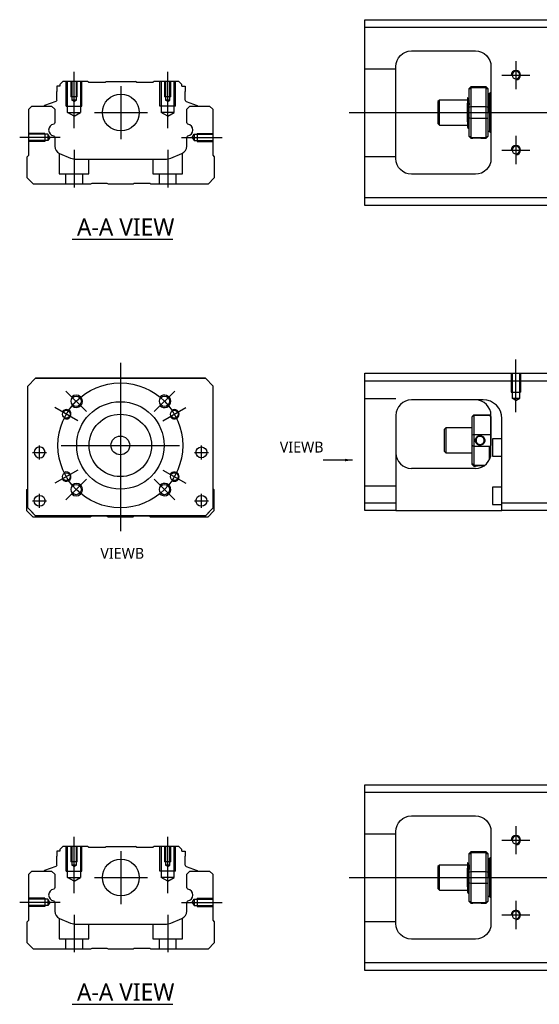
# Model space of a CAD drawing. Header units: millimetres. Extents: x -212 to 3135, y -1694 to 860.
# Tile 26 of 33: x 835 to 1001, y -819 to -504. Entities that reach past the tile are written whole.
import ezdxf
from ezdxf.lldxf.tags import DXFTag

# ---------------------------------------------------------------- set-up
doc = ezdxf.new("R2010")
doc.units = ezdxf.units.MM
doc.layers.get('0').update_dxf_attribs({"linetype": 'CONTINUOUS'})
doc.layers.add('2', color=7, linetype='CONTINUOUS')
doc.styles.add('CHN', font='Microsoft JhengHei.ttf')
doc.styles.add('DIM-7', font='SIMPLEX.shx', dxfattribs={"width": 0.7, "bigfont": 'chineset.shx'})
tags = doc.linetypes.add('DASHED', pattern=[25.72, 12.86, -12.86]).pattern_tags.tags
tags[6:7] = [DXFTag(74, 4), DXFTag(75, 0), DXFTag(340, '0'), DXFTag(46, 0.0), DXFTag(50, 0.0), DXFTag(44, 0.0), DXFTag(45, 0.0)]
tags[4:5] = [DXFTag(74, 4), DXFTag(75, 0), DXFTag(340, '0'), DXFTag(46, 0.0), DXFTag(50, 0.0), DXFTag(44, 0.0), DXFTag(45, 0.0)]
doc.dimstyles.new('CNS', dxfattribs={"dimtxt": 3.5, "dimasz": 2.5, "dimexe": 1, "dimexo": 1, "dimgap": 1, "dimtad": 1, "dimdsep": 46, "dimtxsty": 'DIM-7', "dimcen": 0.09, "dimclrd": 4, "dimclre": 4, "dimclrt": 1, "dimadec": 0, "dimazin": 0, "dimtfac": 1, "dimtmove": 0, "dimatfit": 3, "dimfxl": 1, "dimtvp": 0.971429, "dimtolj": 1, "dimarcsym": 0})

msp = doc.modelspace()

# ---------------------------------------------------------------- linework, layer by layer
at = {"linetype": 'Continuous'}
for p, q in [((945.43, -506.59), (945.43, -504.09)), ((945.43, -504.09), (1004.43, -504.09)), ((1004.43, -506.59), (945.43, -506.59)), ((945.43, -561.09), (945.43, -506.59)), ((960.43, -514.09), (980.93, -514.09)), ((955.43, -548.59), (955.43, -519.09)), ((985.93, -519.09), (985.93, -548.59)), ((846.7, -525.34), (846.7, -527.04)), ((847.7, -525.34), (846.7, -525.34)), ((848.7, -523.84), (847.7, -524.84)), ((847.7, -524.84), (847.7, -525.34)), ((856.57, -523.84), (848.7, -523.84)), ((856.87, -524.14), (856.57, -523.84)), ((856.87, -524.14), (862.27, -524.14)), ((862.27, -524.14), (862.57, -523.84)), ((862.57, -523.84), (871.97, -523.84)), ((872.27, -524.14), (871.97, -523.84)), ((872.27, -524.14), (877.67, -524.14)), ((877.97, -523.84), (877.67, -524.14)), ((885.85, -523.84), (877.97, -523.84)), ((886.85, -524.84), (885.85, -523.84)), ((886.85, -525.34), (886.85, -524.84)), ((886.85, -525.34), (887.85, -525.34)), ((887.85, -525.34), (887.85, -527.04)), ((979.43, -525.64), (978.93, -526.14)), ((978.93, -526.32), (978.93, -526.14)), ((978.93, -532.16), (978.93, -526.32)), ((984.43, -525.64), (979.43, -525.64)), ((979.43, -525.64), (979.43, -525.87)), ((979.43, -525.87), (979.43, -531.91)), ((984.43, -525.87), (979.43, -525.87)), ((984.93, -526.14), (984.43, -525.64)), ((984.43, -525.87), (984.43, -525.64)), ((984.43, -531.91), (984.43, -525.87)), ((984.93, -526.14), (984.93, -526.32)), ((984.93, -526.32), (984.93, -532.16)), ((846.7, -529.84), (846.7, -527.04)), ((887.85, -529.84), (887.85, -527.04)), ((969.43, -529.84), (968.93, -530.34)), ((978.43, -529.84), (969.43, -529.84)), ((969.43, -537.84), (969.43, -529.84)), ((978.8, -529.34), (978.56, -529.34)), ((985.43, -527.84), (984.93, -527.84)), ((985.43, -533.84), (985.43, -527.84)), ((985.43, -527.94), (985.43, -539.74)), ((837.72, -532.79), (838.72, -531.79)), ((837.72, -547.49), (837.72, -532.79)), ((838.72, -531.79), (845.05, -531.79)), ((842.66, -531.76), (842.66, -531.79)), ((846.37, -530.31), (842.79, -531.6)), ((845.05, -531.79), (846.05, -532.79)), ((846.05, -532.79), (846.05, -537.07)), ((888.17, -530.31), (891.75, -531.6)), ((888.4, -532.79), (889.4, -531.79)), ((888.4, -537.07), (888.4, -532.79)), ((889.4, -531.79), (895.72, -531.79)), ((891.88, -531.76), (891.88, -531.79)), ((895.72, -531.79), (896.72, -532.79)), ((896.72, -532.79), (896.72, -547.49)), ((968.93, -530.34), (968.93, -530.34)), ((968.93, -530.34), (968.93, -537.34)), ((978.43, -536.82), (978.43, -530.87)), ((978.93, -533.84), (978.93, -532.16)), ((979.43, -531.91), (979.43, -533.84)), ((979.43, -531.91), (984.43, -531.91)), ((984.43, -533.84), (984.43, -531.91)), ((984.93, -532.16), (984.93, -535.52)), ((978.93, -535.52), (978.93, -533.84)), ((978.93, -541.35), (978.93, -535.52)), ((979.43, -533.84), (979.43, -535.77)), ((979.43, -535.77), (979.43, -541.81)), ((984.43, -535.77), (979.43, -535.77)), ((984.43, -535.77), (984.43, -533.84)), ((984.43, -541.81), (984.43, -535.77)), ((984.93, -535.52), (984.93, -541.35)), ((985.43, -533.84), (985.43, -539.84)), ((968.93, -537.34), (969.43, -537.84)), ((969.43, -537.84), (978.43, -537.84)), ((978.59, -538.84), (978.76, -538.84)), ((846.05, -541.8), (846.05, -544.62)), ((888.4, -544.62), (888.4, -541.8)), ((978.93, -541.54), (978.93, -541.35)), ((978.93, -541.54), (979.43, -542.04)), ((979.43, -541.81), (979.43, -542.04)), ((979.43, -541.81), (984.43, -541.81)), ((979.43, -542.04), (979.92, -542.04)), ((982.93, -542.04), (984.43, -542.04)), ((984.43, -542.04), (984.93, -541.54)), ((984.43, -542.04), (984.43, -541.81)), ((984.93, -539.84), (985.43, -539.84)), ((984.93, -541.35), (984.93, -541.54)), ((837.22, -547.99), (837.72, -547.49)), ((837.22, -554.79), (837.22, -547.99)), ((847.59, -546.93), (851.15, -548.41)), ((883.29, -548.41), (886.86, -546.93)), ((896.72, -547.49), (897.22, -547.99)), ((897.22, -547.99), (897.22, -554.79)), ((853.07, -548.79), (881.38, -548.79)), ((839.22, -556.79), (837.22, -554.79)), ((897.22, -554.79), (895.22, -556.79)), ((980.93, -553.59), (960.43, -553.59)), ((857.57, -556.79), (839.22, -556.79)), ((857.92, -556.54), (857.57, -556.79)), ((862.92, -556.54), (857.92, -556.54)), ((863.27, -556.79), (862.92, -556.54)), ((871.17, -556.79), (863.27, -556.79)), ((871.52, -556.54), (871.17, -556.79)), ((876.52, -556.54), (871.52, -556.54)), ((876.87, -556.79), (876.52, -556.54)), ((895.22, -556.79), (876.87, -556.79)), ((945.43, -563.59), (945.43, -561.09)), ((945.43, -561.09), (1004.43, -561.09)), ((1004.43, -563.59), (945.43, -563.59)), ((837.4, -621.46), (839.9, -618.96)), ((839.9, -618.96), (837.4, -621.46)), ((839.9, -618.96), (894.4, -618.96)), ((894.4, -618.96), (839.9, -618.96)), ((894.4, -618.96), (896.9, -621.46)), ((896.9, -621.46), (894.4, -618.96)), ((837.4, -660.46), (837.4, -621.46)), ((896.9, -660.46), (896.9, -621.46)), ((837.11, -654.61), (837.4, -654.31)), ((837.11, -661.41), (837.11, -654.61)), ((896.9, -654.41), (897.11, -654.61)), ((897.11, -654.61), (897.11, -661.41)), ((839.11, -663.41), (837.11, -661.41)), ((837.4, -660.46), (839.9, -662.96)), ((839.9, -662.96), (838.4, -661.46)), ((894.4, -662.96), (896.9, -660.46)), ((897.11, -661.41), (895.11, -663.41)), ((857.46, -663.41), (839.11, -663.41)), ((839.9, -662.96), (839.9, -662.96)), ((894.4, -662.96), (839.9, -662.96)), ((894.4, -662.96), (839.9, -662.96)), ((857.81, -663.16), (857.46, -663.41)), ((862.81, -663.16), (857.81, -663.16)), ((863.16, -663.41), (862.81, -663.16)), ((871.05, -663.41), (863.16, -663.41)), ((871.4, -663.16), (871.05, -663.41)), ((876.4, -663.16), (871.4, -663.16)), ((876.76, -663.41), (876.4, -663.16)), ((895.11, -663.41), (876.76, -663.41)), ((945.43, -751.63), (945.43, -749.13)), ((945.43, -749.13), (1004.43, -749.13)), ((1004.43, -751.63), (945.43, -751.63)), ((945.43, -806.13), (945.43, -751.63)), ((960.43, -759.13), (980.93, -759.13)), ((955.43, -793.63), (955.43, -764.13)), ((985.93, -764.13), (985.93, -793.63)), ((848.7, -768.88), (847.7, -769.88)), ((856.57, -768.88), (848.7, -768.88)), ((856.87, -769.18), (856.57, -768.88)), ((856.87, -769.18), (862.27, -769.18)), ((862.27, -769.18), (862.57, -768.88)), ((862.57, -768.88), (871.97, -768.88)), ((872.27, -769.18), (871.97, -768.88)), ((872.27, -769.18), (877.67, -769.18)), ((877.97, -768.88), (877.67, -769.18)), ((885.85, -768.88), (877.97, -768.88)), ((886.85, -769.88), (885.85, -768.88)), ((846.7, -770.38), (846.7, -772.08)), ((847.7, -770.38), (846.7, -770.38)), ((846.7, -774.88), (846.7, -772.08)), ((847.7, -769.88), (847.7, -770.38)), ((886.85, -770.38), (886.85, -769.88)), ((886.85, -770.38), (887.85, -770.38)), ((887.85, -770.38), (887.85, -772.08)), ((887.85, -774.88), (887.85, -772.08)), ((979.43, -770.68), (978.93, -771.18)), ((978.93, -771.36), (978.93, -771.18)), ((978.93, -777.2), (978.93, -771.36)), ((984.43, -770.68), (979.43, -770.68)), ((979.43, -770.68), (979.43, -770.91)), ((979.43, -770.91), (979.43, -776.95)), ((984.43, -770.91), (979.43, -770.91)), ((984.93, -771.18), (984.43, -770.68)), ((984.43, -770.91), (984.43, -770.68)), ((984.43, -776.95), (984.43, -770.91)), ((984.93, -771.18), (984.93, -771.36)), ((984.93, -771.36), (984.93, -777.2)), ((846.37, -775.35), (842.79, -776.64)), ((888.17, -775.35), (891.75, -776.64)), ((969.43, -774.88), (968.93, -775.38)), ((968.93, -775.38), (968.93, -775.38)), ((968.93, -775.38), (968.93, -782.38)), ((978.43, -774.88), (969.43, -774.88)), ((969.43, -782.88), (969.43, -774.88)), ((978.8, -774.38), (978.56, -774.38)), ((985.43, -772.88), (984.93, -772.88)), ((985.43, -778.88), (985.43, -772.88)), ((985.43, -772.98), (985.43, -784.78)), ((837.72, -777.83), (838.72, -776.83)), ((837.72, -792.53), (837.72, -777.83)), ((838.72, -776.83), (845.05, -776.83)), ((842.66, -776.8), (842.66, -776.83)), ((845.05, -776.83), (846.05, -777.83)), ((846.05, -777.83), (846.05, -782.1)), ((888.4, -777.83), (889.4, -776.83)), ((888.4, -782.1), (888.4, -777.83)), ((889.4, -776.83), (895.72, -776.83)), ((891.88, -776.8), (891.88, -776.83)), ((895.72, -776.83), (896.72, -777.83)), ((896.72, -777.83), (896.72, -792.53)), ((978.43, -781.86), (978.43, -775.9)), ((978.93, -778.88), (978.93, -777.2)), ((978.93, -780.55), (978.93, -778.88)), ((979.43, -776.95), (979.43, -778.88)), ((979.43, -776.95), (984.43, -776.95)), ((979.43, -778.88), (979.43, -780.81)), ((984.43, -778.88), (984.43, -776.95)), ((984.43, -780.81), (984.43, -778.88)), ((984.93, -777.2), (984.93, -780.55)), ((985.43, -778.88), (985.43, -784.88)), ((978.93, -786.39), (978.93, -780.55)), ((979.43, -780.81), (979.43, -786.84)), ((984.43, -780.81), (979.43, -780.81)), ((984.43, -786.84), (984.43, -780.81)), ((984.93, -780.55), (984.93, -786.39)), ((968.93, -782.38), (969.43, -782.88)), ((969.43, -782.88), (978.43, -782.88)), ((978.59, -783.88), (978.76, -783.88)), ((984.93, -784.88), (985.43, -784.88)), ((846.05, -786.84), (846.05, -789.66)), ((888.4, -789.66), (888.4, -786.84)), ((978.93, -786.58), (978.93, -786.39)), ((978.93, -786.58), (979.43, -787.08)), ((979.43, -786.84), (979.43, -787.08)), ((979.43, -786.84), (984.43, -786.84)), ((979.43, -787.08), (979.92, -787.08)), ((982.93, -787.08), (984.43, -787.08)), ((984.43, -787.08), (984.93, -786.58)), ((984.43, -787.08), (984.43, -786.84)), ((984.93, -786.39), (984.93, -786.58)), ((837.22, -793.03), (837.72, -792.53)), ((837.22, -799.83), (837.22, -793.03)), ((847.59, -791.97), (851.15, -793.45)), ((853.07, -793.83), (881.38, -793.83)), ((883.29, -793.45), (886.86, -791.97)), ((896.72, -792.53), (897.22, -793.03)), ((897.22, -793.03), (897.22, -799.83)), ((839.22, -801.83), (837.22, -799.83)), ((897.22, -799.83), (895.22, -801.83)), ((980.93, -798.63), (960.43, -798.63)), ((857.57, -801.83), (839.22, -801.83)), ((857.92, -801.58), (857.57, -801.83)), ((862.92, -801.58), (857.92, -801.58)), ((863.27, -801.83), (862.92, -801.58)), ((871.17, -801.83), (863.27, -801.83)), ((871.52, -801.58), (871.17, -801.83)), ((876.52, -801.58), (871.52, -801.58)), ((876.87, -801.83), (876.52, -801.58)), ((895.22, -801.83), (876.87, -801.83)), ((945.43, -808.63), (945.43, -806.13)), ((945.43, -806.13), (1004.43, -806.13)), ((1004.43, -808.63), (945.43, -808.63))]:
    msp.add_line(p, q, dxfattribs=at)
at = {"linetype": 'DASHED', "ltscale": 0.1}
for p, q in [((955.43, -519.98), (945.43, -519.98)), ((849.77, -531.84), (849.77, -523.84)), ((850.2, -533.84), (850.2, -523.84)), ((851.27, -523.84), (851.27, -528.84)), ((851.53, -523.84), (851.53, -529.84)), ((853.01, -529.84), (853.01, -523.84)), ((853.27, -528.84), (853.27, -523.84)), ((854.34, -523.84), (854.34, -533.84)), ((854.77, -531.84), (854.77, -523.84)), ((879.77, -531.84), (879.77, -523.84)), ((880.2, -523.84), (880.2, -533.84)), ((881.27, -523.84), (881.27, -528.84)), ((881.53, -523.84), (881.53, -529.84)), ((883.01, -529.84), (883.01, -523.84)), ((883.27, -528.84), (883.27, -523.84)), ((884.34, -533.84), (884.34, -523.84)), ((884.77, -531.84), (884.77, -523.84)), ((853.27, -528.84), (851.27, -528.84)), ((853.01, -529.84), (851.53, -529.84)), ((852.27, -530.26), (851.53, -529.84)), ((852.27, -530.26), (853.01, -529.84)), ((883.27, -528.84), (881.27, -528.84)), ((883.01, -529.84), (881.53, -529.84)), ((882.27, -530.26), (881.53, -529.84)), ((882.27, -530.26), (883.01, -529.84)), ((849.77, -531.84), (854.77, -531.84)), ((884.77, -531.84), (879.77, -531.84)), ((850.2, -533.84), (854.34, -533.84)), ((852.27, -535.03), (850.2, -533.84)), ((852.27, -535.03), (854.34, -533.84)), ((884.34, -533.84), (880.2, -533.84)), ((882.27, -535.03), (880.2, -533.84)), ((882.27, -535.03), (884.34, -533.84)), ((842.86, -540.49), (837.86, -540.49)), ((843.86, -540.78), (837.86, -540.78)), ((842.86, -540.49), (842.86, -543.09)), ((843.86, -540.78), (843.86, -542.8)), ((844.44, -541.79), (843.86, -540.78)), ((844.44, -541.79), (843.86, -542.8)), ((890.14, -541.79), (890.72, -540.78)), ((890.14, -541.79), (890.72, -542.8)), ((890.72, -540.78), (890.72, -542.8)), ((890.72, -540.78), (896.72, -540.78)), ((891.72, -540.49), (891.72, -543.09)), ((891.72, -540.49), (896.72, -540.49)), ((843.86, -542.8), (837.86, -542.8)), ((842.86, -543.09), (837.86, -543.09)), ((842.86, -542.87), (842.86, -542.91)), ((890.72, -542.8), (896.72, -542.8)), ((891.72, -542.87), (891.72, -542.91)), ((891.72, -543.09), (896.72, -543.09)), ((847.52, -546.92), (847.52, -553.49)), ((887.02, -553.49), (887.02, -546.85)), ((955.43, -547.98), (945.43, -547.98)), ((857.02, -553.49), (857.02, -548.79)), ((877.52, -548.79), (877.52, -553.49)), ((847.52, -553.49), (857.02, -553.49)), ((849.52, -553.49), (849.52, -556.79)), ((855.02, -556.79), (855.02, -553.49)), ((877.52, -553.49), (887.02, -553.49)), ((879.52, -553.49), (879.52, -556.79)), ((885.02, -556.79), (885.02, -553.49)), ((955.43, -765.02), (945.43, -765.02)), ((849.77, -776.88), (849.77, -768.88)), ((850.2, -778.88), (850.2, -768.88)), ((851.27, -768.88), (851.27, -773.88)), ((851.53, -768.88), (851.53, -774.88)), ((853.01, -774.88), (853.01, -768.88)), ((853.27, -773.88), (853.27, -768.88)), ((854.34, -768.88), (854.34, -778.88)), ((854.77, -776.88), (854.77, -768.88)), ((879.77, -776.88), (879.77, -768.88)), ((880.2, -768.88), (880.2, -778.88)), ((881.27, -768.88), (881.27, -773.88)), ((881.53, -768.88), (881.53, -774.88)), ((883.01, -774.88), (883.01, -768.88)), ((883.27, -773.88), (883.27, -768.88)), ((884.34, -778.88), (884.34, -768.88)), ((884.77, -776.88), (884.77, -768.88)), ((853.27, -773.88), (851.27, -773.88)), ((852.27, -775.3), (851.53, -774.87)), ((853.01, -774.88), (851.53, -774.88)), ((852.27, -775.3), (853.01, -774.87)), ((883.27, -773.88), (881.27, -773.88)), ((882.27, -775.3), (881.53, -774.87)), ((883.01, -774.88), (881.53, -774.88)), ((882.27, -775.3), (883.01, -774.87)), ((849.77, -776.88), (854.77, -776.88)), ((850.2, -778.88), (854.34, -778.88)), ((852.27, -780.07), (850.2, -778.88)), ((852.27, -780.07), (854.34, -778.88)), ((884.77, -776.88), (879.77, -776.88)), ((884.34, -778.88), (880.2, -778.88)), ((882.27, -780.07), (880.2, -778.88)), ((882.27, -780.07), (884.34, -778.88)), ((842.86, -785.53), (837.86, -785.53)), ((843.86, -785.82), (837.86, -785.82)), ((843.86, -787.84), (837.86, -787.84)), ((842.86, -788.13), (837.86, -788.13)), ((842.86, -785.53), (842.86, -788.13)), ((842.86, -787.9), (842.86, -787.95)), ((843.86, -785.82), (843.86, -787.84)), ((844.44, -786.83), (843.86, -785.82)), ((844.44, -786.83), (843.86, -787.84)), ((890.14, -786.83), (890.72, -785.82)), ((890.14, -786.83), (890.72, -787.84)), ((890.72, -785.82), (890.72, -787.84)), ((890.72, -785.82), (896.72, -785.82)), ((890.72, -787.84), (896.72, -787.84)), ((891.72, -785.53), (891.72, -788.13)), ((891.72, -785.53), (896.72, -785.53)), ((891.72, -787.9), (891.72, -787.95)), ((891.72, -788.13), (896.72, -788.13)), ((847.52, -791.95), (847.52, -798.53)), ((857.02, -798.53), (857.02, -793.83)), ((877.52, -793.83), (877.52, -798.53)), ((887.02, -798.53), (887.02, -791.89)), ((955.43, -793.02), (945.43, -793.02)), ((847.52, -798.53), (857.02, -798.53)), ((849.52, -798.53), (849.52, -801.83)), ((855.02, -801.83), (855.02, -798.53)), ((877.52, -798.53), (887.02, -798.53)), ((879.52, -798.53), (879.52, -801.83)), ((885.02, -801.83), (885.02, -798.53))]:
    msp.add_line(p, q, dxfattribs=at)
for p, q in [((993.93, -517.34), (993.93, -526.34)), ((989.43, -521.84), (998.43, -521.84)), ((940.43, -533.84), (1078.86, -533.84)), ((847.82, -541.79), (834.82, -541.79)), ((993.93, -541.34), (993.93, -550.34)), ((989.43, -545.84), (998.43, -545.84)), ((851.68, -574.44), (883.92, -574.44)), ((838.97, -642.71), (843.47, -642.71)), ((838.97, -642.71), (843.47, -642.71)), ((890.84, -642.71), (895.34, -642.71)), ((890.84, -642.71), (895.34, -642.71)), ((838.97, -658.21), (843.47, -658.21)), ((838.97, -658.21), (843.47, -658.21)), ((890.84, -658.21), (895.34, -658.21)), ((890.84, -658.21), (895.34, -658.21)), ((993.93, -762.37), (993.93, -771.37)), ((989.43, -766.87), (998.43, -766.87)), ((940.43, -778.88), (1078.86, -778.88)), ((847.82, -786.83), (834.82, -786.83)), ((993.93, -786.37), (993.93, -795.37)), ((989.43, -790.87), (998.43, -790.87)), ((851.68, -819.48), (883.92, -819.48))]:
    msp.add_line(p, q)
at = {"ltscale": 0.1}
for p, q in [((852.27, -538.84), (852.27, -520.84)), ((882.27, -538.84), (882.27, -520.84)), ((886.72, -541.79), (899.72, -541.79)), ((852.27, -545.79), (852.27, -557.79)), ((882.27, -545.79), (882.27, -557.79)), ((852.27, -783.88), (852.27, -765.88)), ((882.27, -783.88), (882.27, -765.88)), ((886.72, -786.83), (899.72, -786.83)), ((852.27, -790.83), (852.27, -802.83)), ((882.27, -790.83), (882.27, -802.83))]:
    msp.add_line(p, q, dxfattribs=at)
at = {"linetype": 'DASHED'}
for p, q in [((856.87, -524.14), (856.87, -524.14)), ((877.67, -524.14), (877.67, -524.14)), ((978.56, -529.34), (978.55, -529.34)), ((839.9, -618.96), (839.9, -618.96)), ((856.38, -618.96), (853.93, -618.96)), ((877.93, -618.96), (880.38, -618.96)), ((894.4, -618.96), (894.4, -618.96)), ((837.4, -621.46), (837.4, -621.46)), ((896.9, -621.46), (896.9, -621.46)), ((839.47, -642.71), (839.47, -642.71)), ((842.97, -642.71), (842.97, -642.71)), ((891.34, -642.71), (891.34, -642.71)), ((894.84, -642.71), (894.84, -642.71)), ((837.4, -645.96), (837.4, -645.96)), ((896.9, -645.96), (896.9, -645.96)), ((839.47, -658.21), (839.47, -658.21)), ((842.97, -658.21), (842.97, -658.21)), ((838.4, -661.46), (838.4, -661.46)), ((894.4, -662.96), (896.9, -660.46)), ((895.9, -661.46), (894.4, -662.96)), ((896.9, -660.46), (895.9, -661.46)), ((895.9, -661.46), (895.9, -661.46)), ((894.4, -662.96), (894.4, -662.96)), ((856.87, -769.18), (856.87, -769.18)), ((877.67, -769.18), (877.67, -769.18)), ((978.56, -774.38), (978.55, -774.38))]:
    msp.add_line(p, q, dxfattribs=at)
at = {"ltscale": 0.3}
for p, q in [((867.27, -525.34), (867.27, -542.34)), ((858.77, -533.84), (875.77, -533.84)), ((867.1, -613.96), (867.1, -667.96)), ((856.25, -629.61), (849.67, -623.03)), ((877.96, -629.61), (884.53, -623.03)), ((853.46, -632.59), (846.1, -628.34)), ((880.74, -632.59), (888.1, -628.34)), ((841.22, -644.96), (841.22, -640.46)), ((841.22, -644.96), (841.22, -640.46)), ((848.1, -640.46), (886.1, -640.46)), ((893.09, -644.96), (893.09, -640.46)), ((893.09, -644.96), (893.09, -640.46)), ((853.46, -648.34), (846.1, -652.59)), ((880.74, -648.34), (888.1, -652.59)), ((856.25, -651.31), (849.67, -657.89)), ((877.96, -651.31), (884.53, -657.89)), ((841.22, -660.46), (841.22, -655.96)), ((841.22, -660.46), (841.22, -655.96)), ((893.09, -660.46), (893.09, -655.96)), ((893.09, -660.46), (893.09, -655.96)), ((867.27, -770.38), (867.27, -787.38)), ((858.77, -778.88), (875.77, -778.88))]:
    msp.add_line(p, q, dxfattribs=at)
at = {"linetype": 'Continuous', "extrusion": (0, 0, -1)}
for centre, radius in [((-993.93, -521.84), 1.22), ((-993.93, -545.84), 1.22), ((-841.22, -642.71), 1.75), ((-993.93, -766.87), 1.22), ((-993.93, -790.87), 1.22)]:
    msp.add_circle(centre, radius, dxfattribs=at)
at = {"linetype": 'Continuous'}
for centre, radius in [((867.27, -533.84), 5.9), ((852.96, -626.32), 1.65), ((867.1, -640.46), 14), ((881.25, -626.32), 1.65), ((849.78, -630.46), 1.25), ((867.1, -640.46), 10), ((884.42, -630.46), 1.25), ((867.1, -640.46), 3), ((893.09, -642.71), 1.75), ((849.78, -650.46), 1.25), ((884.42, -650.46), 1.25), ((852.96, -654.6), 1.65), ((881.25, -654.6), 1.65), ((841.22, -658.21), 1.75), ((893.09, -658.21), 1.75), ((867.27, -778.88), 5.9)]:
    msp.add_circle(centre, radius, dxfattribs=at)
at = {"ltscale": 0.3}
msp.add_circle((867.1, -640.46), 20, dxfattribs=at)
at = {"linetype": 'Continuous', "extrusion": (0, 0, -1)}
for centre, radius, start, end in [((-960.43, -519.09), 5, 0, 90), ((-980.93, -519.09), 5, 90, 180), ((-846.2, -529.84), 0.5, 180, 250.1017), ((-891.68, -531.79), 0.2, 109.8983, 172.0917), ((-845.55, -537.07), 0.5, 180, 249.8105), ((-888.9, -537.07), 0.5, 290.1895, 0), ((-845.55, -541.8), 0.5, 110.1895, 180), ((-888.9, -541.8), 0.5, 0, 69.8105), ((-960.43, -548.59), 5, 270, 0), ((-980.93, -548.59), 5, 180, 270), ((-960.43, -764.13), 5, 0, 90), ((-980.93, -764.13), 5, 90, 180), ((-846.2, -774.88), 0.5, 180, 250.1017), ((-891.68, -776.83), 0.2, 109.8983, 172.0917), ((-845.55, -782.1), 0.5, 180, 249.8105), ((-888.9, -782.1), 0.5, 290.1895, 0), ((-845.55, -786.84), 0.5, 110.1895, 180), ((-888.9, -786.84), 0.5, 0, 69.8105), ((-960.43, -793.63), 5, 270, 0), ((-980.93, -793.63), 5, 180, 270)]:
    msp.add_arc(centre, radius, start, end, dxfattribs=at)
for centre, radius, start, end in [((993.93, -521.84), 1.5, 270, 180), ((993.93, -545.84), 1.5, 270, 180), ((852.96, -626.32), 2, 227.8658, 135), ((881.25, -626.32), 2, 225, 137.8658), ((849.78, -630.46), 1.5, 242.1491, 150), ((884.42, -630.46), 1.5, 210, 122.1491), ((849.78, -650.46), 1.5, 210, 117.8509), ((884.42, -650.46), 1.5, 237.8509, 150), ((852.96, -654.6), 2, 225, 132.134), ((881.25, -654.6), 2, 222.1342, 135), ((993.93, -766.87), 1.5, 270, 180), ((993.93, -790.87), 1.5, 270, 180)]:
    msp.add_arc(centre, radius, start, end)
at = {"linetype": 'Continuous'}
for centre, radius, start, end in [((888.35, -529.84), 0.5, 180, 250.1017), ((985.93, -527.94), 0.5, 90, 180), ((842.86, -531.79), 0.2, 109.8983, 172.0917), ((846.04, -539.43), 1.93, 99.5288, 260.4712), ((888.41, -539.43), 1.93, 279.5288, 80.4712), ((985.93, -539.74), 0.5, 180, 270), ((848.55, -544.62), 2.5, 180, 247.4572), ((885.9, -544.62), 2.5, 292.5428, 0), ((853.07, -543.79), 5, 247.4572, 270), ((881.38, -543.79), 5, 270, 292.5428), ((985.93, -772.98), 0.5, 90, 180), ((888.35, -774.88), 0.5, 180, 250.1017), ((842.86, -776.83), 0.2, 109.8983, 172.0917), ((846.04, -784.47), 1.93, 99.5288, 260.4712), ((888.41, -784.47), 1.93, 279.5288, 80.4712), ((985.93, -784.78), 0.5, 180, 270), ((848.55, -789.66), 2.5, 180, 247.4572), ((885.9, -789.66), 2.5, 292.5428, 0), ((853.07, -788.83), 5, 247.4572, 270), ((881.38, -788.83), 5, 270, 292.5428)]:
    msp.add_arc(centre, radius, start, end, dxfattribs=at)
for points, degree in [([(978.93, -526.32), (979.09, -526.17), (979.26, -526.02), (979.43, -525.87)], 3), ([(984.43, -525.87), (984.59, -526.02), (984.76, -526.17), (984.93, -526.32)], 3), ([(978.56, -529.35), (978.44, -529.14)], 1), ([(978.93, -530.12), (978.86, -530.23), (978.8, -529.34)], 2), ([(978.93, -532.16), (979.09, -532.08), (979.26, -531.99), (979.43, -531.91)], 3), ([(984.43, -531.91), (984.59, -531.99), (984.76, -532.08), (984.93, -532.16)], 3), ([(979.43, -535.77), (979.26, -535.68), (979.09, -535.6), (978.93, -535.52)], 3), ([(984.43, -535.77), (984.59, -535.68), (984.76, -535.6), (984.93, -535.52)], 3), ([(978.41, -538.54), (978.5, -538.69), (978.58, -538.83)], 2), ([(978.77, -538.84), (978.85, -537.7), (978.93, -537.56)], 2), ([(979.43, -541.81), (979.26, -541.66), (979.09, -541.51), (978.93, -541.35)], 3), ([(984.43, -541.81), (984.59, -541.66), (984.76, -541.51), (984.93, -541.35)], 3), ([(978.93, -771.36), (979.09, -771.21), (979.26, -771.06), (979.43, -770.91)], 3), ([(984.43, -770.91), (984.59, -771.06), (984.76, -771.21), (984.93, -771.36)], 3), ([(978.56, -774.39), (978.44, -774.18)], 1), ([(978.93, -775.15), (978.86, -774.26), (978.8, -774.38)], 2), ([(978.93, -777.2), (979.09, -777.11), (979.26, -777.03), (979.43, -776.95)], 3), ([(984.43, -776.95), (984.59, -777.03), (984.76, -777.11), (984.93, -777.2)], 3), ([(979.43, -780.81), (979.26, -780.72), (979.09, -780.64), (978.93, -780.55)], 3), ([(984.43, -780.81), (984.59, -780.72), (984.76, -780.64), (984.93, -780.55)], 3), ([(978.41, -783.58), (978.5, -783.72), (978.58, -783.87)], 2), ([(978.77, -783.87), (978.85, -782.74), (978.93, -782.6)], 2), ([(979.43, -786.84), (979.26, -786.69), (979.09, -786.54), (978.93, -786.39)], 3), ([(984.43, -786.84), (984.59, -786.69), (984.76, -786.54), (984.93, -786.39)], 3)]:
    msp.add_open_spline(points, degree=degree, dxfattribs=at)
for points, knots in [([(978.43, -529.13), (978.43, -529.16), (978.43, -529.25), (978.43, -529.57), (978.43, -529.8), (978.43, -530.32), (978.43, -530.58), (978.43, -530.87)], [0, 0, 0, 0, 0.341605, 0.341605, 0.709042, 0.709042, 1, 1, 1, 1]), ([(978.93, -536.35), (978.91, -536.09), (978.89, -535.77), (978.85, -535.09), (978.84, -534.7), (978.8, -533.92), (978.78, -533.52), (978.75, -531.75), (978.73, -531.38), (978.69, -530.7), (978.68, -530.4), (978.64, -529.9), (978.62, -529.69), (978.59, -529.44), (978.58, -529.37), (978.56, -529.35)], [0, 0, 0, 0, 0.142488, 0.142488, 0.289539, 0.289539, 0.436554, 0.436554, 0.583581, 0.583581, 0.730615, 0.730615, 0.877631, 0.877631, 1, 1, 1, 1]), ([(978.8, -529.34), (978.82, -529.34), (978.84, -530.39), (978.87, -530.61), (978.89, -530.79), (978.91, -531.11), (978.92, -531.21), (978.93, -531.32)], [0, 0, 0, 0, 0.388824, 0.388824, 0.829994, 0.829994, 1, 1, 1, 1]), ([(978.76, -538.84), (978.75, -538.84), (978.75, -538.83), (978.72, -538.75), (978.7, -538.61), (978.67, -538.21), (978.65, -537.94), (978.61, -537.29), (978.59, -536.91), (978.56, -535.1), (978.54, -534.65), (978.51, -533.76), (978.49, -533.3), (978.45, -531.52), (978.44, -531.18), (978.43, -530.87)], [0, 0, 0, 0, 0.062674, 0.062674, 0.22432, 0.22432, 0.386002, 0.386002, 0.547651, 0.547651, 0.70934, 0.70934, 0.870988, 0.870988, 1, 1, 1, 1]), ([(978.43, -536.82), (978.43, -537.19), (978.43, -537.52), (978.43, -538.05), (978.43, -538.25), (978.43, -538.49), (978.43, -538.56), (978.43, -538.56)], [0, 0, 0, 0, 0.355488, 0.355488, 0.70353, 0.70353, 1, 1, 1, 1]), ([(978.43, -536.82), (978.44, -537.21), (978.46, -537.57), (978.5, -538.15), (978.52, -538.39), (978.55, -538.72), (978.57, -538.82), (978.59, -538.84), (978.59, -538.84), (978.59, -538.84)], [0, 0, 0, 0, 0.320659, 0.320659, 0.641321, 0.641321, 0.962057, 0.962057, 1, 1, 1, 1]), ([(979.92, -542.04), (979.92, -542.04), (979.95, -542.03), (980.06, -542.01), (980.15, -542), (980.37, -541.96), (980.5, -541.94), (980.8, -541.91), (980.96, -541.9), (981.29, -541.89), (981.46, -541.89), (981.78, -541.9), (981.93, -541.91), (982.22, -541.93), (982.36, -541.95), (982.6, -541.98), (982.69, -541.99), (982.85, -542.02), (982.9, -542.03), (982.93, -542.04), (982.93, -542.04), (982.93, -542.04)], [0, 0, 0, 0, 0.109357, 0.109357, 0.21915, 0.21915, 0.330451, 0.330451, 0.436162, 0.436162, 0.542186, 0.542186, 0.640015, 0.640015, 0.743853, 0.743853, 0.849113, 0.849113, 0.958413, 0.958413, 1, 1, 1, 1]), ([(978.43, -774.16), (978.43, -774.19), (978.43, -774.29), (978.43, -774.61), (978.43, -774.84), (978.43, -775.35), (978.43, -775.62), (978.43, -775.9)], [0, 0, 0, 0, 0.341605, 0.341605, 0.709042, 0.709042, 1, 1, 1, 1]), ([(978.93, -781.39), (978.91, -781.12), (978.89, -780.81), (978.85, -780.12), (978.84, -779.74), (978.8, -778.96), (978.78, -778.56), (978.75, -777.79), (978.73, -776.41), (978.69, -775.74), (978.68, -775.43), (978.64, -774.93), (978.62, -774.73), (978.59, -774.48), (978.58, -774.41), (978.56, -774.39)], [0, 0, 0, 0, 0.142488, 0.142488, 0.289539, 0.289539, 0.436554, 0.436554, 0.583581, 0.583581, 0.730615, 0.730615, 0.877631, 0.877631, 1, 1, 1, 1]), ([(978.8, -774.38), (978.82, -774.38), (978.84, -774.43), (978.87, -774.64), (978.89, -774.83), (978.91, -776.15), (978.92, -776.25), (978.93, -776.35)], [0, 0, 0, 0, 0.388824, 0.388824, 0.829994, 0.829994, 1, 1, 1, 1]), ([(978.76, -783.87), (978.75, -783.88), (978.75, -783.86), (978.72, -783.79), (978.7, -783.65), (978.67, -783.25), (978.65, -782.98), (978.61, -782.33), (978.59, -781.95), (978.56, -781.14), (978.54, -779.69), (978.51, -778.8), (978.49, -778.34), (978.45, -777.56), (978.44, -776.22), (978.43, -775.9)], [0, 0, 0, 0, 0.062674, 0.062674, 0.22432, 0.22432, 0.386002, 0.386002, 0.547651, 0.547651, 0.70934, 0.70934, 0.870988, 0.870988, 1, 1, 1, 1]), ([(978.43, -781.86), (978.43, -782.23), (978.43, -782.56), (978.43, -783.09), (978.43, -783.29), (978.43, -783.53), (978.43, -783.59), (978.43, -783.6)], [0, 0, 0, 0, 0.355488, 0.355488, 0.70353, 0.70353, 1, 1, 1, 1]), ([(978.43, -781.86), (978.44, -782.25), (978.46, -782.6), (978.5, -783.19), (978.52, -783.43), (978.55, -783.76), (978.57, -783.85), (978.59, -783.87), (978.59, -783.88), (978.59, -783.88)], [0, 0, 0, 0, 0.320659, 0.320659, 0.641321, 0.641321, 0.962057, 0.962057, 1, 1, 1, 1]), ([(979.92, -787.08), (979.92, -787.08), (979.95, -787.07), (980.06, -787.05), (980.15, -787.03), (980.37, -787), (980.5, -786.98), (980.8, -786.95), (980.96, -786.94), (981.29, -786.93), (981.46, -786.92), (981.78, -786.93), (981.93, -786.94), (982.22, -786.97), (982.36, -786.98), (982.6, -787.02), (982.69, -787.03), (982.85, -787.06), (982.9, -787.07), (982.93, -787.07), (982.93, -787.08), (982.93, -787.08)], [0, 0, 0, 0, 0.109357, 0.109357, 0.21915, 0.21915, 0.330451, 0.330451, 0.436162, 0.436162, 0.542186, 0.542186, 0.640015, 0.640015, 0.743853, 0.743853, 0.849113, 0.849113, 0.958413, 0.958413, 1, 1, 1, 1])]:
    msp.add_open_spline(points, degree=3, knots=knots, dxfattribs=at)
at = {"linetype": 'DASHED'}
for points, degree in [([(978.8, -529.34), (978.79, -529.34), (978.79, -529.35)], 2), ([(979.92, -542.04), (979.93, -542.02)], 1), ([(978.8, -774.38), (978.79, -774.38), (978.79, -774.39)], 2), ([(979.92, -787.07), (979.93, -787.06)], 1)]:
    msp.add_open_spline(points, degree=degree, dxfattribs=at)
at = {"layer": '2', "ltscale": 0.5}
msp.add_line((993.93, -629.76), (993.93, -612.94), dxfattribs=at)
at = {"layer": '2', "linetype": 'Continuous'}
for p, q in [((945.43, -619.85), (945.43, -617.35)), ((945.43, -617.35), (1004.43, -617.35)), ((1004.43, -619.85), (945.43, -619.85)), ((945.43, -658.85), (945.43, -619.85)), ((983.27, -625.85), (960.43, -625.85)), ((979.93, -631.15), (980.43, -630.65)), ((980.43, -630.65), (980.43, -630.88)), ((980.43, -630.65), (985.43, -630.65)), ((985.93, -631.15), (985.43, -630.65)), ((985.43, -630.88), (985.43, -630.65)), ((955.43, -630.85), (955.43, -658.85)), ((979.93, -631.15), (979.93, -631.34)), ((979.93, -637.17), (979.93, -631.34)), ((980.43, -630.88), (980.43, -636.92)), ((985.43, -630.88), (980.43, -630.88)), ((985.93, -642.85), (985.93, -630.85)), ((985.93, -631.15), (985.93, -631.34)), ((985.93, -631.34), (985.93, -637.17)), ((989.43, -658.85), (989.43, -631.85)), ((971.43, -634.85), (970.93, -635.35)), ((970.93, -635.35), (970.93, -638.85)), ((979.93, -634.85), (971.43, -634.85)), ((971.43, -634.85), (971.43, -642.85)), ((980.43, -636.92), (980.43, -640.78)), ((980.43, -636.92), (985.43, -636.92)), ((970.93, -638.85), (970.93, -642.35)), ((979.93, -640.53), (979.93, -637.17)), ((985.93, -637.17), (985.93, -640.53)), ((989.43, -638.35), (986.43, -638.35)), ((986.43, -638.35), (986.43, -643.85)), ((970.93, -642.35), (971.43, -642.85)), ((971.43, -642.85), (979.93, -642.85)), ((979.93, -646.37), (979.93, -640.53)), ((980.43, -640.78), (980.43, -646.82)), ((985.43, -640.78), (980.43, -640.78)), ((985.43, -645.03), (985.43, -640.78)), ((979.93, -646.55), (979.93, -646.37)), ((979.93, -646.55), (980.43, -647.05)), ((986.43, -643.85), (989.43, -643.85)), ((980.93, -647.85), (960.43, -647.85)), ((980.43, -646.82), (980.43, -647.05)), ((980.43, -646.82), (983.97, -646.82)), ((980.43, -647.05), (980.92, -647.05)), ((989.43, -653.85), (986.43, -653.85)), ((986.43, -653.85), (986.43, -659.35)), ((945.43, -658.85), (955.43, -658.85)), ((945.43, -661.35), (945.43, -658.85)), ((955.43, -658.85), (955.43, -661.35)), ((989.43, -661.35), (989.43, -658.85)), ((989.43, -658.85), (1004.43, -658.85)), ((955.43, -661.35), (945.43, -661.35)), ((955.43, -661.35), (989.43, -661.35)), ((986.43, -659.35), (989.43, -659.35)), ((1004.43, -661.35), (989.43, -661.35))]:
    msp.add_line(p, q, dxfattribs=at)
at = {"layer": '2', "linetype": 'DASHED', "ltscale": 0.1}
for p, q in [((992.43, -617.35), (992.43, -623.35)), ((992.7, -617.35), (992.7, -625.35)), ((995.15, -625.35), (995.15, -617.35)), ((995.43, -617.35), (995.43, -623.35)), ((992.43, -623.35), (995.43, -623.35)), ((955.43, -625.49), (945.43, -625.49)), ((993.93, -626.05), (992.7, -625.34)), ((992.7, -625.35), (995.15, -625.35)), ((993.93, -626.05), (995.15, -625.34)), ((955.43, -653.49), (945.43, -653.49))]:
    msp.add_line(p, q, dxfattribs=at)
at = {"layer": '2', "linetype": 'DASHED'}
msp.add_line((983.43, -625.85), (983.27, -625.85), dxfattribs=at)
at = {"layer": '2', "linetype": 'Continuous'}
for centre, start, end in [((960.43, -630.85), 90, 180), ((980.93, -630.85), 0, 90), ((960.43, -642.85), 180, 270), ((980.93, -642.85), 270, 0)]:
    msp.add_arc(centre, 5, start, end, dxfattribs=at)
at = {"layer": '2', "linetype": 'DASHED'}
msp.add_arc((983.43, -631.85), 6, 0, 90, dxfattribs=at)
at = {"layer": '2', "linetype": 'Continuous'}
msp.add_ellipse((983.43, -631.85), major_axis=(-4.24, 4.24), ratio=1, start_param=3.926991, end_param=5.497787, dxfattribs=at)
for points in [[(983.43, -625.85), (983.37, -625.85), (983.32, -625.85), (983.27, -625.85)], [(980.43, -630.88), (980.26, -631.03), (980.09, -631.18), (979.93, -631.34)], [(985.43, -630.88), (985.59, -631.03), (985.76, -631.18), (985.93, -631.34)], [(980.43, -636.92), (980.26, -637.01), (980.09, -637.09), (979.93, -637.17)], [(985.43, -636.92), (985.59, -637.01), (985.76, -637.09), (985.93, -637.17)], [(980.43, -640.78), (980.26, -640.7), (980.09, -640.61), (979.93, -640.53)], [(985.93, -640.53), (985.76, -640.61), (985.59, -640.7), (985.43, -640.78)], [(980.43, -646.82), (980.26, -646.67), (980.09, -646.52), (979.93, -646.37)]]:
    msp.add_open_spline(points, degree=3, dxfattribs=at)
for points, knots in [([(980.92, -638.85), (980.92, -638.67), (980.95, -638.5), (981.06, -638.17), (981.15, -638.01), (981.36, -637.73), (981.5, -637.61), (981.79, -637.43), (981.95, -637.37), (982.28, -637.29), (982.46, -637.29), (982.78, -637.33), (982.93, -637.38), (983.22, -637.52), (983.36, -637.62), (983.59, -637.86), (983.69, -638), (983.84, -638.3), (983.9, -638.48), (983.93, -638.72), (983.93, -638.78), (983.93, -638.85)], [0, 0, 0, 0, 0.109357, 0.109357, 0.21915, 0.21915, 0.330451, 0.330451, 0.436162, 0.436162, 0.542186, 0.542186, 0.640015, 0.640015, 0.743853, 0.743853, 0.849113, 0.849113, 0.958413, 0.958413, 1, 1, 1, 1]), ([(983.93, -638.85), (983.93, -639.03), (983.9, -639.2), (983.79, -639.53), (983.7, -639.69), (983.48, -639.97), (983.35, -640.09), (983.05, -640.27), (982.89, -640.34), (982.56, -640.41), (982.39, -640.41), (982.07, -640.37), (981.91, -640.32), (981.63, -640.18), (981.49, -640.08), (981.25, -639.84), (981.16, -639.7), (981.01, -639.39), (980.95, -639.22), (980.92, -638.98), (980.92, -638.92), (980.92, -638.85)], [0, 0, 0, 0, 0.109681, 0.109681, 0.219848, 0.219848, 0.331471, 0.331471, 0.436803, 0.436803, 0.542595, 0.542595, 0.640477, 0.640477, 0.744315, 0.744315, 0.8492, 0.8492, 0.95844, 0.95844, 1, 1, 1, 1]), ([(983.73, -638.85), (983.73, -638.73), (983.71, -638.6), (983.63, -638.35), (983.57, -638.22), (983.4, -637.98), (983.3, -637.88), (983.06, -637.71), (982.93, -637.64), (982.65, -637.56), (982.5, -637.54), (982.21, -637.56), (982.07, -637.59), (981.81, -637.7), (981.68, -637.77), (981.46, -637.96), (981.37, -638.08), (981.22, -638.33), (981.17, -638.47), (981.13, -638.69), (981.13, -638.77), (981.13, -638.85)], [0, 0, 0, 0, 0.090081, 0.090081, 0.195216, 0.195216, 0.30186, 0.30186, 0.410211, 0.410211, 0.517617, 0.517617, 0.621981, 0.621981, 0.727419, 0.727419, 0.835017, 0.835017, 0.943332, 0.943332, 1, 1, 1, 1]), ([(981.13, -638.85), (981.13, -638.97), (981.14, -639.1), (981.22, -639.35), (981.28, -639.48), (981.45, -639.72), (981.55, -639.82), (981.79, -639.99), (981.92, -640.06), (982.2, -640.14), (982.35, -640.16), (982.64, -640.14), (982.78, -640.11), (983.04, -640), (983.17, -639.93), (983.39, -639.74), (983.48, -639.62), (983.63, -639.37), (983.68, -639.23), (983.72, -639.01), (983.73, -638.93), (983.73, -638.85)], [0, 0, 0, 0, 0.090082, 0.090082, 0.19511, 0.19511, 0.301651, 0.301651, 0.410013, 0.410013, 0.517402, 0.517402, 0.621792, 0.621792, 0.727238, 0.727238, 0.834796, 0.834796, 0.943135, 0.943135, 1, 1, 1, 1]), ([(980.92, -647.05), (980.92, -647.05), (980.95, -647.04), (981.06, -647.02), (981.15, -647.01), (981.37, -646.97), (981.5, -646.96), (981.8, -646.93), (981.96, -646.91), (982.29, -646.9), (982.46, -646.9), (982.78, -646.91), (982.94, -646.92), (983.22, -646.94), (983.36, -646.96), (983.56, -646.99), (983.64, -647), (983.7, -647.01)], [0, 0, 0, 0, 0.1096809, 0.1096809, 0.2198481, 0.2198481, 0.3314707, 0.3314707, 0.4368026, 0.4368026, 0.542595, 0.542595, 0.6404774, 0.6404774, 0.7443154, 0.7443154, 0.8201607, 0.8201607, 0.8201607, 0.8201607])]:
    msp.add_open_spline(points, degree=3, knots=knots, dxfattribs=at)

# ---------------------------------------------------------------- texts
at = {"style": 'CHN'}
for s, insert, char_height, attachment_point in [('A-A VIEW', (853.18, -570.5), 5.6, 4), ('VIEWB', (932.23, -642.73), 3.5, 9), ('VIEWB', (874.71, -676.77), 3.5, 9), ('A-A VIEW', (853.18, -815.54), 5.6, 4)]:
    msp.add_mtext(s, dxfattribs=dict(at, insert=insert, char_height=char_height, attachment_point=attachment_point))

# ---------------------------------------------------------------- leaders
at = {"annotation_type": 0, "has_hookline": 1, "hookline_direction": 1}
msp.add_leader([(941.58, -645.14), (934.14, -645.15)], dimstyle='CNS', override={"dimgap": 1, "dimtad": 1}, dxfattribs=at)

doc.saveas('drawing.dxf')
